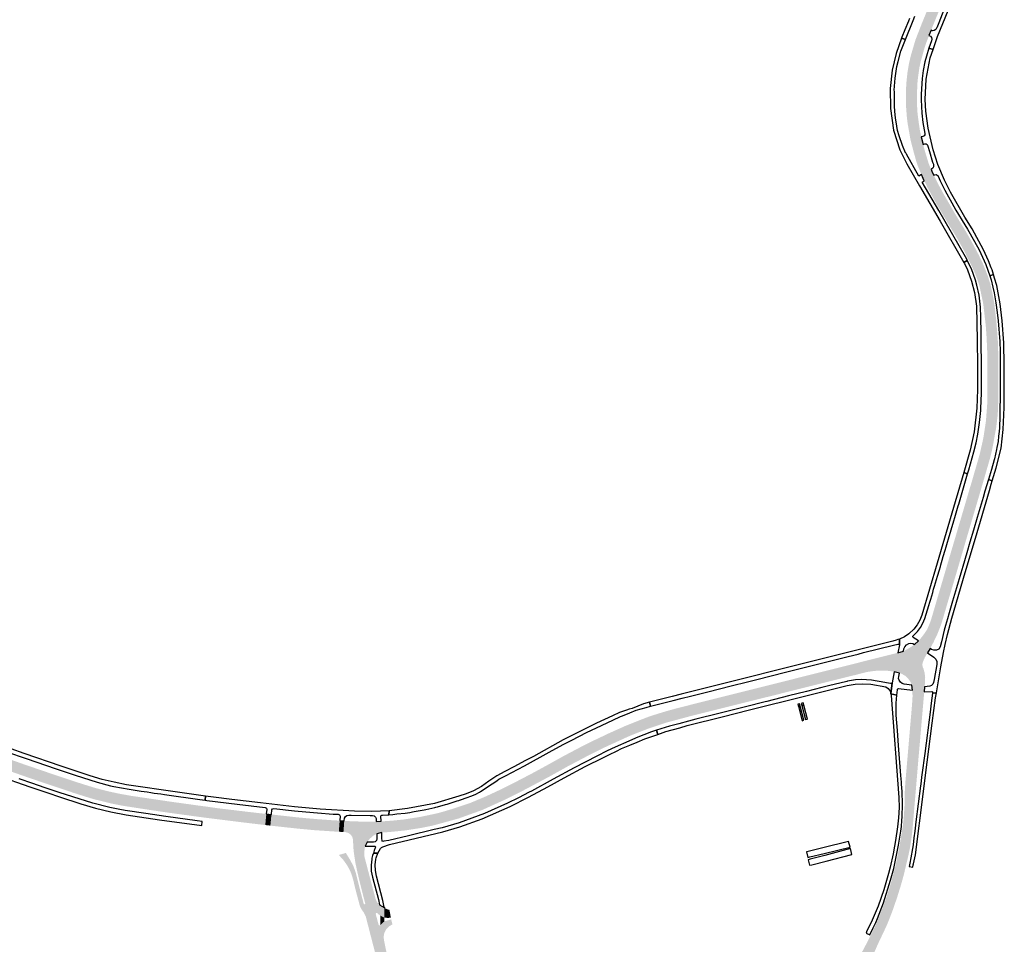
# Model space of a CAD drawing. Header units: metres. Extents: x 124582 to 143330, y 393481 to 406815.
# Tile 59 of 134: x 133899 to 134479, y 396115 to 396659. Entities that reach past the tile are written whole.
import ezdxf

# ---------------------------------------------------------------- set-up
doc = ezdxf.new("R2010")
doc.units = ezdxf.units.M
doc.header["$MEASUREMENT"] = 0
for name, color, linetype, lineweight in [('ir-ARC-asfalt-bestaande fietspaden-niet te inspecteren', 21, 'Continuous', 0), ('ir-ARC-asfalt-bestaande wegen-niet te inspecteren', 151, 'Continuous', 0), ('ir-ARC-asfalt-hoofdwegen-te inspecteren', 5, 'Continuous', 0), ('ir-ARC-fietspaden naastliggend- te inspecteren', 1, 'Continuous', 0)]:
    doc.layers.add(name, color=color, linetype=linetype, lineweight=lineweight)

msp = doc.modelspace()

# ---------------------------------------------------------------- hatches: boundary and pattern name
at = {"layer": 'ir-ARC-asfalt-hoofdwegen-te inspecteren', "linetype": 'Continuous', "lineweight": 13}
for points in [[(134431.895, 396643.085), (134425.88, 396645.482), (134426.374, 396647.159), (134430.022, 396656.562), (134431.78, 396660.843), (134433.899, 396666.008), (134436.513, 396672.5), (134437.425, 396674.749), (134446.526, 396697.183), (134448.776, 396702.768), (134452.613, 396712.169), (134456.47, 396721.814), (134460.119, 396730.616), (134463.957, 396740.117), (134464.641, 396741.964), (134465.288, 396743.863), (134466.068, 396746.804), (134466.652, 396749.289), (134467.134, 396752.298), (134467.354, 396754.325), (134467.242, 396756.343), (134467.162, 396756.845), (134467.062, 396757.343), (134466.244, 396759.725), (134465.692, 396760.775), (134477.678, 396759.238), (134477.284, 396758.272), (134476.227, 396755.21), (134475.568, 396752.72), (134475.475, 396752.453), (134474.62, 396749.413), (134473.531, 396746.449), (134470.937, 396740.056), (134467.877, 396732.541), (134465.222, 396725.98), (134462.254, 396718.571), (134459.624, 396712.093), (134459.332, 396711.423), (134456.65, 396704.766), (134454.028, 396698.258), (134451.082, 396691.023), (134448.372, 396684.351), (134445.668, 396677.689), (134440.795, 396665.68), (134440.218, 396664.213), (134437.735, 396658.134), (134435.583, 396652.826), (134434.333, 396649.696), (134432.383, 396644.513)], [(134429.895, 396567.831), (134427.563, 396573.411), (134426.649, 396576.319), (134425.358, 396580.983), (134424.494, 396584.27), (134423.458, 396588.264), (134422.795, 396592.042), (134421.729, 396598.114), (134421.282, 396601.931), (134420.813, 396608.073), (134420.731, 396612.41), (134420.811, 396618.021), (134421.037, 396622.138), (134421.66, 396627.938), (134422.468, 396632.84), (134423.592, 396637.718), (134425.88, 396645.482), (134431.895, 396643.085), (134430.521, 396638.179), (134429.568, 396634.803), (134428.695, 396630.877), (134427.846, 396624.883), (134427.529, 396621.892), (134427.264, 396615.468), (134427.244, 396613.568), (134427.262, 396611.702), (134427.296, 396608.688), (134427.603, 396603.694), (134428.365, 396597.966), (134428.896, 396594.364), (134429.757, 396590.141), (134430.865, 396585.61), (134431.248, 396584.085), (134432.176, 396580.777), (134434.146, 396574.397), (134434.528, 396573.37), (134435.53, 396571.024)], [(134431.529, 396564.152), (134430.861, 396565.519), (134429.895, 396567.831), (134435.53, 396571.024), (134436.272, 396569.285), (134437.143, 396567.485)], [(134462.84, 396505.994), (134461.404, 396509.713), (134460.511, 396511.78), (134458.157, 396516.685), (134455.992, 396521.006), (134455.31, 396522.367), (134454.581, 396523.69), (134451.871, 396528.605), (134448.803, 396533.777), (134446.66, 396537.171), (134441.052, 396546.666), (134438.025, 396551.857), (134433.687, 396559.735), (134431.529, 396564.152), (134437.143, 396567.485), (134439.178, 396563.305), (134442.076, 396557.96), (134443.352, 396555.69), (134448.856, 396546.202), (134451.912, 396541.076), (134455.587, 396535.107), (134458.954, 396529.281), (134460.295, 396526.79), (134462.458, 396522.775), (134463.574, 396520.632), (134465.952, 396515.697), (134468.028, 396510.627), (134468.285, 396509.914), (134469.029, 396507.968)], [(134466.846, 396389.019), (134460.57, 396390.651), (134464.157, 396403.088), (134465.91, 396410.762), (134466.411, 396413.252), (134467.737, 396421.871), (134467.941, 396423.806), (134468.482, 396431.081), (134468.607, 396432.762), (134468.768, 396451.802), (134468.697, 396461.539), (134468.248, 396471.938), (134467.795, 396478.231), (134467.527, 396480.916), (134466.471, 396490.032), (134466.18, 396492.208), (134464.009, 396502.409), (134462.84, 396505.994), (134469.029, 396507.968), (134470.384, 396503.62), (134471.03, 396500.929), (134472.125, 396495.786), (134472.782, 396492.05), (134473.974, 396481.632), (134474.939, 396468.898), (134475.246, 396455.827), (134475.105, 396435.726), (134475.091, 396433.721), (134474.947, 396429.715), (134474.911, 396428.723), (134474.72, 396425.828), (134473.891, 396418.913), (134473.027, 396414.104), (134472.263, 396409.847), (134471.847, 396407.69), (134471.447, 396405.611), (134470.351, 396401.155), (134468.589, 396395.043)], [(134436.958, 396292.49), (134431.006, 396296.772), (134431.141, 396296.945), (134433.151, 396299.86), (134434.561, 396303.108), (134435.296, 396305.036), (134436.177, 396307.881), (134437.046, 396310.85), (134438.83, 396316.947), (134447.249, 396345.499), (134450.109, 396355.136), (134455.179, 396372.359), (134458.514, 396383.741), (134458.652, 396384.041), (134460.57, 396390.651), (134466.846, 396389.019), (134463.747, 396378.458), (134462.017, 396372.566), (134460.258, 396366.609), (134458.08, 396359.236), (134456.008, 396352.225), (134454.143, 396345.833), (134451.814, 396337.85), (134450.696, 396334.02), (134448.136, 396325.379), (134445.799, 396317.524), (134443.767, 396310.64), (134442.282, 396305.532), (134441.521, 396303.164), (134440.847, 396301.263), (134439.041, 396296.815)], [(134434.994, 396288.809), (134428.108, 396293.369), (134428.89, 396294.172), (134429.527, 396294.893), (134431.006, 396296.772), (134436.958, 396292.49), (134435.558, 396289.808)], [(134431.769, 396266.303), (134424.18, 396267.244), (134423.983, 396267.99), (134423.6, 396268.844), (134423.305, 396269.388), (134421.957, 396271.285), (134420.224, 396272.838), (134418.191, 396273.972), (134417.968, 396274.061), (134416.89, 396274.417), (134419.257, 396287.365), (134421.317, 396288.33), (134421.598, 396288.495), (134423.772, 396289.773), (134425.814, 396291.254), (134428.108, 396293.369), (134434.994, 396288.809), (134433.426, 396286.27), (134431.806, 396283.437), (134430.559, 396280.422), (134430.427, 396279.173), (134430.662, 396277.94), (134431.08, 396277.006), (134431.766, 396274.477), (134432.084, 396271.876), (134432.026, 396269.256)], [(134273.387, 396243.131), (134271.785, 396249.494), (134275.166, 396250.575), (134279.981, 396252.02), (134284.869, 396253.379), (134285.867, 396253.634), (134294.213, 396255.752), (134306.325, 396258.783), (134352.968, 396270.483), (134372.845, 396275.498), (134392.284, 396280.363), (134402.639, 396282.981), (134410.735, 396284.997), (134411.871, 396285.3), (134412.443, 396285.438), (134414.961, 396286.044), (134416.039, 396286.317), (134413.918, 396275.125), (134412.935, 396275.333), (134410.592, 396275.655), (134409.498, 396275.759), (134406.43, 396275.836), (134402.188, 396275.662), (134397.986, 396275.047), (134393.872, 396273.997), (134390.393, 396273.12), (134385.405, 396271.91), (134374.624, 396269.195), (134370.729, 396268.236), (134361.747, 396265.98), (134355.931, 396264.531), (134351.058, 396263.296), (134339.867, 396260.481), (134337.126, 396259.847), (134325.611, 396256.938), (134311.828, 396253.506), (134293.356, 396248.869), (134292.155, 396248.548), (134286.451, 396247.026), (134279.804, 396245.251)], [(134420.741, 396160.852), (134414.93, 396162.351), (134417.028, 396172.931), (134418.658, 396182.779), (134418.876, 396184.018), (134419.319, 396187.562), (134419.483, 396189.35), (134419.918, 396196.022), (134420.002, 396202.708), (134420.19, 396206.689), (134420.35, 396208.927), (134420.396, 396209.944), (134420.761, 396213.938), (134423.582, 396246.832), (134424.368, 396255.925), (134424.638, 396260.302), (134424.602, 396263.303), (134424.575, 396264.255), (134431.526, 396263.299), (134431.454, 396262.327), (134431.186, 396259.325), (134430.67, 396253.406), (134428.437, 396227.48), (134428.146, 396224.355), (134427.36, 396214.775), (134427.239, 396213.306), (134426.899, 396209.308), (134425.701, 396195.199), (134425.033, 396187.083), (134424.707, 396183.12), (134424.55, 396181.484), (134424.054, 396177.495), (134423.76, 396175.361), (134423.301, 396172.39), (134423.124, 396171.373), (134422.074, 396166.454)], [(134112.162, 396180.507), (134111.814, 396187.102), (134112.825, 396187.111), (134115.768, 396187.313), (134116.65, 396187.373), (134119.741, 396187.641), (134124.625, 396188.12), (134134.746, 396189.674), (134144.756, 396191.8), (134147.848, 396192.63), (134152.629, 396194.071), (134154.676, 396194.704), (134164.17, 396197.865), (134171.335, 396200.891), (134173.465, 396201.791), (134181.547, 396205.538), (134182.757, 396206.099), (134191.79, 396210.682), (134200.605, 396215.27), (134209.606, 396220.176), (134218.53, 396225.14), (134227.587, 396229.961), (134236.766, 396234.591), (134241.21, 396236.697), (134246.025, 396238.98), (134255.419, 396243.19), (134259.807, 396244.946), (134264.905, 396246.985), (134269.742, 396248.841), (134271.785, 396249.494), (134273.387, 396243.131), (134270.032, 396242.023), (134261.372, 396238.691), (134259.18, 396237.792), (134257, 396236.874), (134243.842, 396230.835), (134241.188, 396229.561), (134233.149, 396225.512), (134221.592, 396219.418), (134210.212, 396213.085), (134197.893, 396206.514), (134191.498, 396203.219), (134185.29, 396200.119), (134171.426, 396193.81), (134157.323, 396188.731), (134141.952, 396184.518), (134135.159, 396183.18), (134125.69, 396181.696), (134116.151, 396180.762), (134113.148, 396180.583), (134112.77, 396180.568)], [(134006.833, 396189.426), (134003.861, 396189.809), (133999.528, 396190.421), (133987.57, 396192.047), (133985.286, 396192.378), (133973.744, 396194.086), (133961.481, 396195.969), (133958.155, 396196.541), (133952.617, 396197.689), (133942.519, 396200.177), (133936.609, 396201.993), (133930.723, 396203.867), (133923.124, 396206.409), (133916.018, 396208.825), (133906.846, 396211.897), (133900.111, 396214.238), (133893.536, 396216.567), (133887.383, 396218.719), (133886.258, 396219.137), (133879.876, 396221.426), (133874.757, 396223.332), (133873.992, 396223.588), (133876.198, 396229.704), (133889.343, 396224.963), (133902.055, 396220.471), (133918.545, 396214.834), (133925.58, 396212.467), (133930.395, 396210.846), (133937.336, 396208.652), (133944.235, 396206.534), (133951.227, 396204.747), (133957.765, 396203.341), (133964.345, 396202.151), (133988.758, 396198.53), (134002.06, 396196.707), (134003.453, 396196.481), (134004.629, 396196.339), (134007.672, 396195.926)], [(134043.599, 396184.906), (134030.22, 396186.491), (134013.84, 396188.529), (134010.86, 396188.904), (134006.833, 396189.426), (134007.672, 396195.926), (134008.634, 396195.81), (134016.439, 396194.71), (134026.604, 396193.494), (134032.927, 396192.728), (134044.216, 396191.429)], [(134086.899, 396180.964), (134085.796, 396181.017), (134082.745, 396181.195), (134081.963, 396181.264), (134072.258, 396181.917), (134062.574, 396182.823), (134046.613, 396184.565), (134047.233, 396191.122), (134060.898, 396189.614), (134067.817, 396188.934), (134074.74, 396188.33), (134083.245, 396187.737), (134086.25, 396187.559), (134087.404, 396187.5)], [(134103.519, 396174.824), (134095.305, 396174.995), (134095.258, 396176.215), (134094.827, 396177.888), (134093.844, 396179.309), (134092.431, 396180.303), (134090.762, 396180.749), (134089.622, 396180.811), (134090.108, 396187.332), (134097.432, 396187.021), (134101.325, 396186.93), (134107.765, 396186.898), (134108.811, 396186.947), (134109.185, 396179.824), (134107.012, 396178.499), (134105.104, 396176.815)], [(134126.583, 396048.163), (134108.059, 396116.466), (134102.36, 396138.412), (134102.421, 396138.542), (134102.439, 396138.686), (134099.935, 396148.419), (134098.953, 396152.395), (134098.017, 396156.379), (134096.702, 396162.366), (134095.771, 396168.425), (134095.465, 396171.658), (134095.408, 396172.638), (134102.407, 396172.425), (134102.171, 396171.439), (134101.839, 396168.375), (134101.888, 396166.969), (134102.152, 396165.588), (134102.801, 396163.185), (134104.943, 396154.978), (134108.475, 396141.687), (134109.333, 396139.653), (134110.757, 396137.966), (134110.927, 396137.865), (134111.357, 396131.605), (134111.162, 396131.634), (134109.298, 396133.214), (134108.789, 396133.105), (134108.61, 396132.616), (134110.308, 396126.272), (134110.471, 396126.007), (134110.771, 396125.926), (134111.319, 396125.941), (134111.319, 396120.478), (134112.294, 396115.196), (134115.33, 396102.207), (134127.949, 396054.861), (134129.601, 396048.862)], [(134396.33, 396096.761), (134389.494, 396099.764), (134390.658, 396102.127), (134398.31, 396116.562), (134401.682, 396123.354), (134405.656, 396132.471), (134408.893, 396141.252), (134411.732, 396150.169), (134414.167, 396159.205), (134414.93, 396162.351), (134420.741, 396160.852), (134419.932, 396157.423), (134419.349, 396155.034), (134417.84, 396149.628), (134417.26, 396147.758), (134415.588, 396142.372), (134414.952, 396140.511), (134413.148, 396135.228), (134412.446, 396133.388), (134411.005, 396129.607), (134409.27, 396125.404), (134406.279, 396119.089), (134404.995, 396116.378), (134404.524, 396115.383), (134404.355, 396115.027)], [(134115.739, 396130.228), (134113.736, 396130.396), (134113.607, 396136.274), (134113.912, 396136.093), (134115.26, 396135.403), (134116.704, 396134.946), (134117.541, 396130.438), (134116.196, 396130.24)], [(134113.697, 396121.431), (134113.697, 396128.214), (134116.292, 396128.945), (134117.703, 396129.364), (134118.446, 396126.391), (134116.391, 396125.237), (134114.761, 396123.534)]]:
    msp.add_hatch(color=5, dxfattribs=at).paths.add_polyline_path(points)
at = {"layer": 'ir-ARC-fietspaden naastliggend- te inspecteren', "linetype": 'Continuous', "lineweight": 30}
for points in [[(134125.108, 396047.821), (134121.064, 396062.493), (134116.707, 396078.428), (134112.423, 396093.966), (134106.966, 396114.744), (134102.813, 396130.863), (134102.606, 396131.422), (134101.463, 396133.574), (134100.331, 396135.2), (134099.297, 396137.251), (134096.476, 396147.883), (134095.571, 396151.823), (134094.775, 396154.743), (134093.733, 396157.584), (134091.859, 396161.106), (134089.558, 396164.365), (134086.867, 396167.31), (134091.034, 396168.469), (134093.562, 396164.362), (134095.472, 396160.741), (134096.772, 396157.206), (134097.717, 396153.56), (134099.471, 396146.5), (134101.571, 396138.477), (134101.947, 396138.216), (134102.36, 396138.412), (134108.059, 396116.466), (134126.583, 396048.163)], [(134129.601, 396048.862), (134127.949, 396054.861), (134115.33, 396102.207), (134112.294, 396115.196), (134111.319, 396120.478), (134111.319, 396125.941), (134113.697, 396128.214), (134113.697, 396121.431), (134113.304, 396119.403), (134113.444, 396117.342), (134114.499, 396112.134), (134114.57, 396111.844), (134118.185, 396096.943), (134118.496, 396095.711), (134122.636, 396080.124), (134126.896, 396064.216), (134130.07, 396052.608), (134131.006, 396049.187)]]:
    msp.add_hatch(color=1, dxfattribs=at).paths.add_polyline_path(points)

# ---------------------------------------------------------------- linework, layer by layer
at = {"layer": 'ir-ARC-asfalt-bestaande fietspaden-niet te inspecteren', "color": 11, "linetype": 'Continuous', "lineweight": 30, "flags": 128}
for points in [[(134443.111, 396664.741), (134440.065, 396657.211), (134438.882, 396654.287), (134438.809, 396654.075), (134438.809, 396654.075), (134438.271, 396653.217), (134437.444, 396652.633), (134436.455, 396652.414), (134435.583, 396652.826), (134434.333, 396649.696), (134435.139, 396649.379), (134435.735, 396648.559), (134435.959, 396647.57), (134435.774, 396646.573), (134434.979, 396644.36), (134434.274, 396642.325), (134436.715, 396641.545), (134438.275, 396646.266), (134439.344, 396649.109), (134445.591, 396664.449)], [(134422.92, 396659.775), (134422.246, 396658.121), (134420.181, 396653.053), (134418.387, 396648.651), (134418.227, 396648.208), (134420.431, 396647.395), (134425.007, 396658.504), (134426.073, 396661.091)], [(133890.669, 396228.298), (133903.375, 396223.831), (133919.895, 396218.171), (133931.736, 396214.216), (133944.556, 396210.189), (133952.513, 396208.083), (133954.476, 396207.652), (133963.486, 396205.949), (133970.565, 396204.866), (133974.083, 396204.376), (133976.262, 396204.049), (133978.275, 396203.757), (133982.207, 396203.202), (133984.214, 396202.919), (134005.073, 396199.976), (134008.129, 396199.546), (134008.456, 396201.957), (133991.902, 396204.342), (133961.94, 396208.66), (133961.94, 396208.66), (133954.728, 396210.057), (133947.594, 396211.814), (133940.558, 396213.926), (133923.487, 396219.518), (133901.672, 396226.948), (133886.219, 396232.443)], [(133885.769, 396214.156), (133905.047, 396207.409), (133915.63, 396203.801), (133922.365, 396201.571), (133934.923, 396197.414), (133943.72, 396194.83), (133952.635, 396192.688), (133961.645, 396190.991), (133981.388, 396188.011), (134006.221, 396184.669), (134006.53, 396186.985), (134003.535, 396187.366), (133984.984, 396189.935), (133984.984, 396189.935), (133973.195, 396191.651), (133961.091, 396193.507), (133957.902, 396194.075), (133952.1, 396195.24), (133942.025, 396197.794), (133930.31, 396201.426), (133922.318, 396204.084), (133915.191, 396206.505), (133914.033, 396206.884), (133906.101, 396209.599), (133899.308, 396211.955), (133898.637, 396212.159)]]:
    msp.add_lwpolyline(points, dxfattribs=at)
for points in [[(134456.873, 396517.319), (134456.723, 396517.62), (134455.819, 396519.34), (134440.038, 396546.612), (134430.263, 396563.451), (134431.529, 396564.152), (134430.861, 396565.519), (134429.895, 396567.831), (134428.26, 396566.914), (134421.077, 396579.811), (134420.653, 396580.547), (134420.567, 396580.739), (134418.664, 396584.958), (134416.716, 396590.637), (134415.88, 396593.857), (134414.934, 396598.97), (134414.777, 396599.819), (134414.42, 396602.768), (134414.017, 396607.909), (134413.942, 396616.735), (134413.886, 396617.601), (134414.465, 396624.585), (134415.432, 396631.436), (134416.133, 396634.474), (134417.851, 396640.399), (134420.431, 396647.395), (134418.227, 396648.208), (134414.936, 396639.122), (134412.679, 396629.373), (134411.504, 396618.455), (134411.704, 396606.771), (134413.404, 396593.888), (134417.067, 396582.478), (134421.255, 396574.221), (134428.774, 396561.22), (134440.817, 396540.501), (134454.848, 396516.152), (134456.873, 396517.319)], [(134435.53, 396571.024), (134436.272, 396569.285), (134437.143, 396567.485), (134437.786, 396567.737), (134438.477, 396567.824), (134439.123, 396567.564), (134439.625, 396567.262), (134440.356, 396565.521), (134440.957, 396564.148), (134443.578, 396558.76), (134444.801, 396556.473), (134447.714, 396551.28), (134450.224, 396546.919), (134455.375, 396538.321), (134456.962, 396535.782), (134461.132, 396528.523), (134463.782, 396523.52), (134464.905, 396521.292), (134467.758, 396514.896), (134470.111, 396508.3), (134472.308, 396508.974), (134471.508, 396511.707), (134471.001, 396512.908), (134469.278, 396516.997), (134466.511, 396523.559), (134459.695, 396535.913), (134455.505, 396542.73), (134447.001, 396557.447), (134443.372, 396564.644), (134439.524, 396573.84), (134436.799, 396582.42), (134433.765, 396595.09), (134432.445, 396605.097), (134432.152, 396612.027), (134432.667, 396623.944), (134435.081, 396636.602), (134436.715, 396641.545), (134434.274, 396642.325), (134432.861, 396637.53), (134431.887, 396634.167), (134430.987, 396629.188), (134430.29, 396624.306), (134429.828, 396618.258), (134429.754, 396615.001), (134429.743, 396613.324), (134429.753, 396611.757), (134429.854, 396607.938), (134430.106, 396603.949), (134430.773, 396598.573), (134431.901, 396592.051), (134431.855, 396591.287), (134431.43, 396590.65), (134430.743, 396590.314), (134429.757, 396590.141), (134430.865, 396585.61), (134431.79, 396585.89), (134432.581, 396585.868), (134433.261, 396585.464), (134433.659, 396584.781), (134433.702, 396584.564), (134434.575, 396581.406), (134436.463, 396575.216), (134436.976, 396573.883), (134436.897, 396572.402), (134436.581, 396571.691), (134435.949, 396571.238), (134435.53, 396571.024)], [(134465.191, 396456.91), (134465.058, 396467.951), (134465.035, 396469.904), (134464.982, 396471.921), (134464.956, 396474.752), (134464.826, 396483.899), (134464.674, 396489.797), (134463.793, 396496.852), (134462.539, 396502.75), (134461.765, 396505.638), (134459.338, 396512.381), (134456.873, 396517.319), (134454.848, 396516.152), (134455.276, 396515.409), (134456.963, 396511.756), (134459.386, 396505.142), (134461.075, 396498.323), (134462.214, 396490.396), (134462.616, 396470.391), (134462.824, 396455.376), (134462.84, 396441.35), (134462.438, 396430.325), (134460.874, 396416.364), (134458.632, 396405.611), (134454.749, 396392.377), (134457.083, 396391.724), (134457.738, 396394.006), (134460.822, 396404.541), (134462.062, 396409.903), (134463.083, 396415.1), (134464.095, 396421.984), (134464.757, 396429.029), (134465.142, 396435.918), (134465.184, 396437.937), (134465.253, 396445.161), (134465.25, 396454.907), (134465.191, 396456.91)], [(134472.938, 396506.823), (134472.308, 396508.974), (134470.111, 396508.3), (134470.849, 396505.967), (134471.973, 396501.633), (134472.71, 396498.294), (134473.716, 396492.434), (134474.531, 396486.626), (134475.053, 396481.816), (134475.952, 396469.573), (134476.162, 396463.674), (134476.27, 396456.586), (134476.24, 396444.611), (134476.166, 396435.712), (134476.124, 396430.656), (134476.102, 396429.708), (134476.008, 396425.709), (134475.744, 396418.683), (134475.604, 396416.627), (134475.297, 396413.819), (134474.96, 396410.736), (134474.341, 396407.193), (134474.122, 396405.937), (134472.807, 396400.438), (134472.696, 396399.975), (134471.043, 396394.264), (134469.267, 396388.307), (134471.569, 396387.61), (134473.784, 396395.146), (134476.746, 396406.788), (134478.055, 396417.711), (134478.51, 396430.681), (134478.537, 396434.894), (134478.669, 396455.732), (134478.354, 396468.767), (134477.438, 396481.745), (134476.236, 396491.702), (134474.204, 396502.495), (134472.938, 396506.823)], [(134425.469, 396300.169), (134422.517, 396297.425), (134419.855, 396295.726), (134416.977, 396294.426), (134416.906, 396291.085), (134416.931, 396290.944), (134416.039, 396286.317), (134419.257, 396287.365), (134419.487, 396288.681), (134420.078, 396289.879), (134421.145, 396291.019), (134422.497, 396291.8), (134423.646, 396292.045), (134424.805, 396291.855), (134425.814, 396291.254), (134428.108, 396293.369), (134425.006, 396295.409), (134424.773, 396295.706), (134424.88, 396296.068), (134425.212, 396296.57), (134427.533, 396298.89), (134429.307, 396301.218), (134430.784, 396303.745), (134431.943, 396306.432), (134434.252, 396314.077), (134434.812, 396316.062), (134435.434, 396317.974), (134436.554, 396321.798), (134437.058, 396323.712), (134437.654, 396325.578), (134438.784, 396329.431), (134439.347, 396331.35), (134440.461, 396335.195), (134441.046, 396337.149), (134441.311, 396338.078), (134442.175, 396340.926), (134442.735, 396342.908), (134443.849, 396346.719), (134444.429, 396348.658), (134445.261, 396351.502), (134445.816, 396353.43), (134448.943, 396364.004), (134449.532, 396365.941), (134451.498, 396372.735), (134451.826, 396373.772), (134457.083, 396391.724), (134454.749, 396392.377), (134448.74, 396371.834), (134439.131, 396339.167), (134430.049, 396308.443), (134428.958, 396305.458), (134427.419, 396302.678), (134425.469, 396300.169)], [(134448.225, 396316.792), (134446.204, 396309.937), (134445.131, 396306.271), (134444.117, 396302.436), (134443.355, 396299.547), (134441.724, 396292.719), (134440.945, 396289.769), (134440.075, 396288.499), (134438.711, 396287.784), (134437.249, 396287.787), (134435.872, 396288.28), (134434.994, 396288.809), (134433.426, 396286.27), (134437.258, 396283.758), (134438.362, 396282.638), (134438.959, 396281.183), (134438.96, 396279.61), (134438.945, 396279.377), (134437.335, 396270.647), (134436.964, 396268.782), (134436.529, 396267.824), (134435.767, 396267.1), (134434.789, 396266.714), (134431.769, 396266.303), (134431.526, 396263.299), (134436.038, 396263.546), (134436.36, 396263.336), (134436.476, 396262.969), (134436.387, 396262.511), (134438.653, 396262.699), (134441.314, 396278.025), (134442.919, 396286.453), (134443.83, 396291.235), (134445.218, 396297.106), (134447.773, 396306.784), (134455.668, 396333.633), (134461.642, 396353.839), (134469.872, 396381.836), (134470.994, 396385.655), (134471.569, 396387.61), (134469.267, 396388.307), (134467.293, 396381.552), (134466.148, 396377.703), (134464.443, 396371.895), (134462.695, 396365.926), (134460.517, 396358.478), (134458.458, 396351.452), (134456.586, 396345.102), (134454.224, 396337.113), (134453.093, 396333.287), (134450.544, 396324.641), (134448.225, 396316.792)], [(134283.088, 396260.532), (134269.857, 396257.155), (134270.439, 396254.842), (134283.664, 396258.22), (134289.067, 396259.6), (134293.871, 396260.768), (134304.114, 396263.374), (134310.972, 396265.019), (134317.966, 396266.845), (134327.457, 396269.231), (134333.037, 396270.661), (134349.762, 396274.825), (134386.726, 396284.12), (134392.597, 396285.6), (134395.725, 396286.394), (134413.496, 396290.766), (134416.011, 396291.475), (134416.608, 396291.328), (134416.906, 396291.085), (134416.977, 396294.426), (134416.014, 396294.097), (134415.038, 396293.813), (134413.043, 396293.199), (134383.909, 396285.852), (134288.509, 396261.894), (134283.088, 396260.532)], [(134411.861, 396262.058), (134415.358, 396261.396), (134415.759, 396264.419), (134415.819, 396264.856), (134416.012, 396265.185), (134416.384, 396265.27), (134424.575, 396264.255), (134424.18, 396267.244), (134419.768, 396267.795), (134418.541, 396268.24), (134417.513, 396269.045), (134416.785, 396270.128), (134416.438, 396271.258), (134416.525, 396272.437), (134416.89, 396274.417), (134413.918, 396275.125), (134412.725, 396268.576), (134411.861, 396262.058)], [(134287.066, 396244.556), (134281.507, 396243.072), (134273.995, 396240.713), (134274.612, 396238.263), (134279.37, 396239.92), (134287.647, 396242.224), (134291.967, 396243.427), (134313.314, 396248.789), (134327.84, 396252.458), (134361.893, 396260.989), (134386.186, 396267.049), (134390.802, 396267.84), (134395.477, 396268.113), (134400.153, 396267.865), (134408.84, 396266.328), (134410.348, 396265.307), (134411.4, 396263.82), (134411.861, 396262.058), (134412.725, 396268.576), (134412.512, 396268.24), (134412.124, 396268.149), (134411.617, 396268.268), (134409.269, 396268.695), (134408.38, 396268.864), (134400.402, 396270.236), (134397.545, 396270.474), (134394.678, 396270.507), (134391.034, 396270.309), (134386.314, 396269.542), (134385.975, 396269.47), (134375.158, 396266.799), (134371.275, 396265.815), (134362.269, 396263.605), (134351.691, 396260.933), (134338.885, 396257.713), (134337.79, 396257.457), (134326.228, 396254.544), (134310.624, 396250.607), (134297.065, 396247.225), (134292.74, 396246.071), (134287.066, 396244.556)], [(134415.358, 396261.396), (134411.861, 396262.058), (134412.049, 396261.12), (134416.626, 396201.221), (134416.709, 396195.209), (134416.357, 396189.207), (134415.801, 396183.803), (134414.599, 396175.72), (134414.004, 396172.434), (134413.239, 396167.973), (134411.449, 396160.179), (134410.49, 396156.297), (134407.653, 396146.674), (134404.373, 396137.238), (134400.344, 396127.636), (134397.752, 396122.57), (134397.256, 396121.333), (134399.478, 396120.235), (134401.419, 396124.313), (134402.952, 396127.608), (134403.92, 396129.817), (134407.479, 396139.192), (134411.759, 396152.547), (134413.539, 396159.345), (134415.067, 396166.19), (134416.389, 396173.077), (134417.723, 396181.259), (134417.973, 396182.627), (134418.086, 396184.109), (134418.387, 396187.59), (134418.513, 396189.758), (134418.809, 396197.229), (134418.48, 396204.698), (134418.172, 396208.911), (134418.1, 396210.134), (134417.757, 396214.17), (134416.44, 396231.647), (134415.748, 396240.568), (134415.02, 396249.608), (134414.935, 396254.738), (134415.062, 396256.66), (134415.175, 396258.973), (134415.358, 396261.396)], [(134438.135, 396259.713), (134438.653, 396262.699), (134436.387, 396262.511), (134436.012, 396259.582), (134435.428, 396255.043), (134435.138, 396252.911), (134431.788, 396227.115), (134430.14, 396214.42), (134429.959, 396213.031), (134429.453, 396209.049), (134429.328, 396207.908), (134426.67, 396186.892), (134426.179, 396183.01), (134425.936, 396181.319), (134425.47, 396177.329), (134424.964, 396173.333), (134424.647, 396171.111), (134423.656, 396165.618), (134423.033, 396162.507), (134422.62, 396160.489), (134424.741, 396160.151), (134425.015, 396161.586), (134425.132, 396162.1), (134426.344, 396167.42), (134430.852, 396203.154), (134432.27, 396214.205), (134436.18, 396244.854), (134438.135, 396259.713)], [(134180.139, 396211.209), (134181.169, 396211.852), (134182.208, 396212.476), (134183.008, 396212.914), (134185.023, 396213.967), (134196.178, 396219.796), (134210.719, 396227.766), (134218.925, 396232.241), (134224.117, 396234.974), (134232.774, 396239.352), (134238.532, 396242.176), (134248.126, 396246.705), (134252.703, 396248.794), (134253.897, 396249.272), (134258.284, 396251.029), (134262.036, 396252.532), (134267.829, 396254.169), (134270.439, 396254.842), (134269.857, 396257.155), (134266.179, 396256.216), (134259.585, 396253.561), (134257.773, 396253.071), (134257.237, 396252.926), (134256.824, 396252.778), (134253.333, 396251.528), (134252.067, 396251.074), (134248.031, 396249.216), (134238.625, 396244.887), (134232.305, 396241.824), (134219.024, 396234.981), (134201.466, 396225.33), (134197.258, 396223.096), (134196.889, 396222.901), (134189.976, 396219.231), (134184.632, 396216.508), (134179.821, 396213.807), (134175.229, 396210.749), (134170.832, 396207.661), (134166.116, 396205.087), (134161.903, 396203.33), (134157.541, 396201.983), (134143.18, 396197.65), (134127.414, 396194.558), (134116.49, 396193.361), (134116.367, 396190.973), (134118.666, 396191.17), (134120.965, 396191.414), (134125.939, 396191.972), (134128.782, 396192.362), (134130.209, 396192.627), (134131.211, 396192.813), (134137.091, 396193.906), (134138.114, 396194.108), (134143.427, 396195.272), (134143.966, 396195.421), (134144.924, 396195.685), (134149.753, 396197.019), (134150.71, 396197.297), (134156.502, 396199.079), (134157.464, 396199.375), (134157.955, 396199.526), (134163.123, 396201.399), (134164.08, 396201.746), (134165.137, 396202.129), (134167.464, 396203.068), (134169.671, 396204.261), (134170.366, 396204.705), (134177.175, 396209.222), (134178.646, 396210.235), (134180.139, 396211.209)], [(134112.162, 396180.507), (134109.185, 396179.824), (134109.325, 396176.75), (134109.044, 396175.785), (134108.327, 396175.08), (134107.357, 396174.816), (134103.519, 396174.824), (134102.407, 396172.425), (134108.294, 396172.421), (134108.522, 396172.18), (134108.569, 396171.851), (134108.386, 396171.426), (134107.799, 396169.92), (134107.263, 396168.395), (134109.914, 396168.453), (134111.484, 396171.125), (134112.068, 396171.724), (134112.798, 396172.131), (134116.767, 396173.372), (134148.062, 396180.931), (134158.148, 396183.834), (134171.352, 396188.52), (134187.767, 396195.922), (134198.467, 396201.302), (134209.992, 396207.385), (134219.574, 396212.734), (134231.925, 396219.378), (134233.796, 396220.31), (134240.683, 396223.741), (134246.238, 396226.508), (134250.317, 396228.46), (134253.316, 396229.895), (134258.233, 396231.947), (134262.603, 396233.772), (134267.064, 396235.634), (134274.612, 396238.263), (134273.995, 396240.713), (134270.887, 396239.717), (134261.992, 396236.211), (134261.572, 396236.045), (134257.635, 396234.335), (134249.604, 396230.847), (134244.912, 396228.545), (134238.705, 396225.522), (134225.477, 396218.677), (134213.079, 396211.829), (134200.296, 396204.91), (134199.051, 396204.282), (134192.633, 396201.01), (134186.264, 396197.819), (134172.698, 396191.658), (134157.768, 396186.218), (134147.761, 396183.357), (134143.037, 396182.199), (134128.01, 396178.57), (134116.311, 396175.769), (134113.356, 396175.378), (134112.843, 396175.293), (134112.512, 396175.419), (134112.344, 396175.731), (134112.306, 396177.002), (134112.162, 396180.507)], [(134044.521, 396194.136), (134044.216, 396191.429), (134047.233, 396191.122), (134047.511, 396193.794), (134047.871, 396194.477), (134048.615, 396194.687), (134060.728, 396193.263), (134067.559, 396192.61), (134074.4, 396192.016), (134083.487, 396191.396), (134086.509, 396191.218), (134087.303, 396190.906), (134087.594, 396190.104), (134087.404, 396187.5), (134090.108, 396187.332), (134090.208, 396188.896), (134090.775, 396189.868), (134091.678, 396190.539), (134092.773, 396190.799), (134094.211, 396190.729), (134105.267, 396190.451), (134106.421, 396190.477), (134106.814, 396190.459), (134107.759, 396190.243), (134108.48, 396189.595), (134108.793, 396188.677), (134108.811, 396186.947), (134111.814, 396187.102), (134111.709, 396190.189), (134111.833, 396190.518), (134112.138, 396190.694), (134112.68, 396190.745), (134115.707, 396190.925), (134116.367, 396190.973), (134116.49, 396193.361), (134106.341, 396192.925), (134096.183, 396193.036), (134075.824, 396194.314), (134060.841, 396195.671), (134040.781, 396198.014), (134023.883, 396200.022), (134013.153, 396201.28), (134008.456, 396201.957), (134008.129, 396199.546), (134009.128, 396199.407), (134027.016, 396197.211), (134043.616, 396195.255), (134044.31, 396194.891), (134044.521, 396194.136)], [(134106.284, 396164.869), (134105.876, 396161.289), (134106.026, 396157.69), (134106.733, 396154.157), (134110.185, 396141.175), (134110.916, 396138.022), (134110.757, 396137.966), (134110.927, 396137.865), (134113.607, 396136.274), (134113.912, 396136.093), (134113.599, 396136.644), (134112.818, 396140.549), (134109.054, 396154.731), (134108.402, 396158.08), (134108.303, 396161.491), (134108.758, 396164.872), (134108.899, 396165.525), (134109.914, 396168.453), (134107.263, 396168.395), (134106.805, 396166.936), (134106.394, 396165.462), (134106.284, 396164.869)]]:
    msp.add_lwpolyline(points, close=True, dxfattribs=at)
at = {"layer": 'ir-ARC-asfalt-bestaande wegen-niet te inspecteren', "color": 7, "linetype": 'Continuous', "lineweight": 30, "flags": 128}
for points in [[(134357.458, 396254.695), (134358.516, 396254.974), (134358.165, 396256.299), (134357.106, 396256.031), (134357.458, 396254.695)], [(134359.496, 396255.233), (134360.658, 396255.539), (134360.305, 396256.885), (134359.146, 396256.557), (134359.496, 396255.233)], [(134358.516, 396254.974), (134357.458, 396254.695), (134359.66, 396246.329), (134360.721, 396246.657), (134358.516, 396254.974)], [(134360.658, 396255.539), (134359.496, 396255.233), (134361.678, 396246.966), (134362.821, 396247.292), (134360.658, 396255.539)], [(134372.696, 396168.193), (134387.904, 396171.839), (134387.039, 396175.296), (134371.853, 396171.492), (134363.285, 396169.346), (134362.122, 396169.055), (134362.917, 396165.848), (134364.104, 396166.132), (134372.696, 396168.193)], [(134388.096, 396171.058), (134372.993, 396167.028), (134364.457, 396164.748), (134363.269, 396164.431), (134364.065, 396161.224), (134365.276, 396161.535), (134373.835, 396163.732), (134388.96, 396167.614), (134388.096, 396171.058)]]:
    msp.add_lwpolyline(points, close=True, dxfattribs=at)
at = {"layer": 'ir-ARC-asfalt-hoofdwegen-te inspecteren', "color": 5, "linetype": 'Continuous', "lineweight": 13}
for points in [[(134416.89, 396274.417), (134419.257, 396287.365), (134413.918, 396275.125), (134416.039, 396286.317)], [(134086.899, 396180.964), (134089.622, 396180.811), (134087.404, 396187.5), (134090.108, 396187.332)], [(134109.185, 396179.824), (134112.162, 396180.507), (134108.811, 396186.947), (134111.814, 396187.102)]]:
    msp.add_solid(points, dxfattribs=at)
at = {"layer": 'ir-ARC-asfalt-hoofdwegen-te inspecteren', "color": 5, "linetype": 'Continuous', "lineweight": 13, "extrusion": (0, 0, -1)}
for points in [[(-134431.769, 396266.303), (-134424.18, 396267.244), (-134431.526, 396263.299), (-134424.575, 396264.255)], [(-134046.613, 396184.565), (-134047.233, 396191.122), (-134043.599, 396184.906), (-134044.216, 396191.429)], [(-134102.407, 396172.425), (-134103.519, 396174.824), (-134095.408, 396172.638), (-134095.305, 396174.995)], [(-134113.736, 396130.396), (-134113.607, 396136.274), (-134111.357, 396131.605), (-134110.927, 396137.865)]]:
    msp.add_solid(points, dxfattribs=at)
at = {"layer": 'ir-ARC-fietspaden naastliggend- te inspecteren', "color": 1, "linetype": 'Continuous', "lineweight": 30, "extrusion": (0, 0, -1)}
msp.add_solid([(-134113.736, 396130.396), (-134111.357, 396131.605), (-134113.697, 396128.214), (-134111.319, 396125.941)], dxfattribs=at)

doc.saveas('drawing.dxf')
